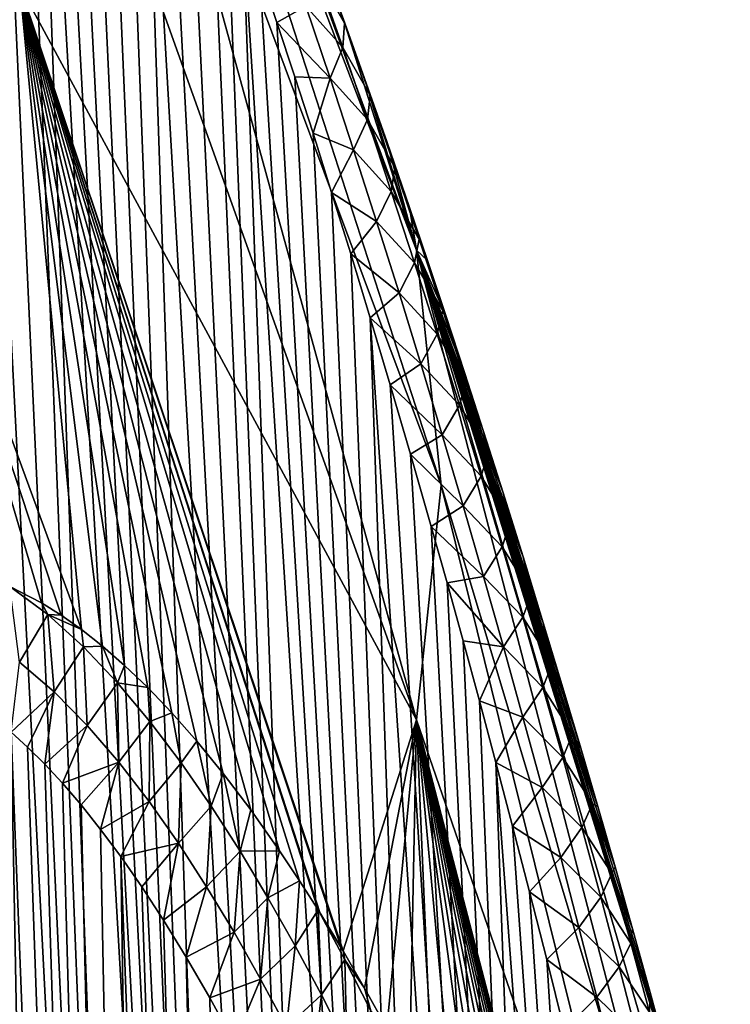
# Model space of a CAD drawing. Header units: metres. Extents: x -109 to 109, y -67 to 73.
# Tile 201 of 253: x 94.53 to 98.82, y -32.79 to -26.86. Entities that reach past the tile are written whole.
import ezdxf

# ---------------------------------------------------------------- set-up
doc = ezdxf.new("R2010")
doc.units = ezdxf.units.M
doc.layers.add('solid_508035_K244200000C76', color=7, linetype='CONTINUOUS')

msp = doc.modelspace()

# ---------------------------------------------------------------- linework, layer by layer
at = {"layer": 'solid_508035_K244200000C76'}
for points in [[(94.99826, -49.005234, 44.813946), (93.579216, -20.958223, 25.119987), (93.465599, -20.783751, 25.201681)], [(94.491837, -48.629436, 45.461651), (94.99826, -49.005234, 44.813946), (93.465599, -20.783751, 25.201681)], [(94.99826, -49.005234, 44.813946), (93.70076, -21.156536, 25.04756), (93.579216, -20.958223, 25.119987)], [(94.99826, -49.005234, 44.813946), (93.831833, -21.383135, 24.985756), (93.70076, -21.156536, 25.04756)], [(94.534454, -26.656696, 13.44733), (93.916306, -27.841, 11.755968), (92.076797, -21.246058, 9.781403)], [(94.99826, -49.005234, 44.813946), (93.973862, -21.642635, 24.93663), (93.831833, -21.383135, 24.985756)], [(94.99826, -49.005234, 44.813946), (94.128654, -21.941141, 24.903011), (93.973862, -21.642635, 24.93663)], [(96.927628, -28.250473, 22.792109), (94.908722, -22.970942, 18.711132), (94.534454, -21.753483, 20.449842)], [(96.927628, -28.250473, 22.792109), (94.534454, -21.753483, 20.449842), (96.4841, -26.854467, 24.781994)], [(95.541969, -49.332512, 44.160713), (94.298004, -22.285427, 24.888601), (94.128654, -21.941141, 24.903011)], [(94.99826, -49.005234, 44.813946), (95.541969, -49.332512, 44.160713), (94.128654, -21.941141, 24.903011)], [(95.541969, -49.332512, 44.160713), (94.483253, -22.681969, 24.897881), (94.298004, -22.285427, 24.888601)], [(95.541969, -49.332512, 44.160713), (94.582138, -22.90202, 24.913189), (94.483253, -22.681969, 24.897881)], [(96.12294, -49.610126, 43.502304), (94.685303, -23.137117, 24.93614), (94.582138, -22.90202, 24.913189)], [(95.541969, -49.332512, 44.160713), (96.12294, -49.610126, 43.502304), (94.582138, -22.90202, 24.913189)], [(97.075981, -29.66514, 20.771755), (95.034042, -24.20509, 16.948586), (94.908722, -22.970942, 18.711132)], [(96.927628, -28.250473, 22.792109), (97.075981, -29.66514, 20.771755), (94.908722, -22.970942, 18.711132)], [(96.12294, -49.610126, 43.502304), (94.792923, -23.389017, 24.968071), (94.685303, -23.137117, 24.93614)], [(96.12294, -49.610126, 43.502304), (94.905098, -23.657721, 25.009077), (94.792923, -23.389017, 24.968071)], [(96.12294, -49.610126, 43.502304), (95.021957, -23.945187, 25.060743), (94.905098, -23.657721, 25.009077)], [(96.12294, -49.610126, 43.502304), (95.14357, -24.251411, 25.12318), (95.021957, -23.945187, 25.060743)], [(96.927628, -31.079809, 18.751398), (94.908722, -25.439238, 15.18604), (95.034042, -24.20509, 16.948586)], [(96.927628, -31.079809, 18.751398), (95.034042, -24.20509, 16.948586), (97.075981, -29.66514, 20.771755)], [(96.12294, -49.610126, 43.502304), (95.270134, -24.578621, 25.198109), (95.14357, -24.251411, 25.12318)], [(96.74115, -49.836594, 42.839149), (95.401726, -24.926817, 25.285658), (95.270134, -24.578621, 25.198109)], [(96.12294, -49.610126, 43.502304), (96.74115, -49.836594, 42.839149), (95.270134, -24.578621, 25.198109)], [(96.74115, -49.836594, 42.839149), (95.538483, -25.298443, 25.387783), (95.401726, -24.926817, 25.285658)], [(96.74115, -49.836594, 42.839149), (95.680504, -25.693525, 25.504641), (95.538483, -25.298443, 25.387783)], [(96.927628, -31.079809, 18.751398), (94.534454, -26.656696, 13.44733), (94.908722, -25.439238, 15.18604)], [(96.74115, -49.836594, 42.839149), (95.77816, -25.971575, 25.592041), (95.680504, -25.693525, 25.504641)], [(96.74115, -49.836594, 42.839149), (95.878227, -26.260887, 25.686731), (95.77816, -25.971575, 25.592041)], [(97.396645, -50.010059, 42.171631), (95.980736, -26.562353, 25.789434), (95.878227, -26.260887, 25.686731)], [(96.74115, -49.836594, 42.839149), (97.396645, -50.010059, 42.171631), (95.878227, -26.260887, 25.686731)], [(96.492668, -26.882322, 24.823475), (96.333427, -26.443497, 24.667879), (96.330383, -26.593895, 25.111891)], [(96.492668, -26.882322, 24.823475), (96.347008, -26.480169, 24.677801), (96.333427, -26.443497, 24.667879)], [(96.492668, -26.882322, 24.823475), (96.475388, -26.830471, 24.775143), (96.347008, -26.480169, 24.677801)], [(97.396645, -50.010059, 42.171631), (96.085709, -26.877169, 25.901114), (95.980736, -26.562353, 25.789434)], [(96.25975, -26.7805, 25.543404), (95.980736, -26.562353, 25.789434), (96.085709, -26.877169, 25.901114)], [(96.25975, -26.7805, 25.543404), (96.482674, -27.029396, 25.269781), (96.330383, -26.593895, 25.111891)], [(96.492668, -26.882322, 24.823475), (96.330383, -26.593895, 25.111891), (96.482674, -27.029396, 25.269781)], [(94.906509, -30.535673, 13.363025), (93.916306, -27.841, 11.755968), (94.534454, -26.656696, 13.44733)], [(95.034279, -30.636499, 13.618437), (94.906509, -30.535673, 13.363025), (94.534454, -26.656696, 13.44733)], [(95.167351, -30.75231, 13.888226), (95.034279, -30.636499, 13.618437), (94.534454, -26.656696, 13.44733)], [(95.306381, -30.885391, 14.174078), (95.167351, -30.75231, 13.888226), (94.534454, -26.656696, 13.44733)], [(95.451469, -31.036678, 14.476793), (95.306381, -30.885391, 14.174078), (94.534454, -26.656696, 13.44733)], [(95.603134, -31.208523, 14.797925), (95.451469, -31.036678, 14.476793), (94.534454, -26.656696, 13.44733)], [(95.761871, -31.403191, 15.139148), (95.603134, -31.208523, 14.797925), (94.534454, -26.656696, 13.44733)], [(95.927856, -31.622007, 15.501691), (95.761871, -31.403191, 15.139148), (94.534454, -26.656696, 13.44733)], [(96.101997, -31.869322, 15.888149), (95.927856, -31.622007, 15.501691), (94.534454, -26.656696, 13.44733)], [(96.222481, -32.050167, 16.159403), (96.101997, -31.869322, 15.888149), (94.534454, -26.656696, 13.44733)], [(96.333336, -32.224277, 16.411638), (96.222481, -32.050167, 16.159403), (94.534454, -26.656696, 13.44733)], [(96.347008, -32.2463, 16.442926), (96.333336, -32.224277, 16.411638), (94.534454, -26.656696, 13.44733)], [(96.475471, -32.457726, 16.738977), (96.347008, -32.2463, 16.442926), (94.534454, -26.656696, 13.44733)], [(96.4841, -32.472244, 16.759008), (96.475471, -32.457726, 16.738977), (94.534454, -26.656696, 13.44733)], [(96.927628, -31.079809, 18.751398), (96.4841, -32.472244, 16.759008), (94.534454, -26.656696, 13.44733)], [(96.25975, -26.7805, 25.543404), (96.085709, -26.877169, 25.901114), (96.405716, -27.213804, 25.703299)], [(96.25975, -26.7805, 25.543404), (96.405716, -27.213804, 25.703299), (96.482674, -27.029396, 25.269781)], [(96.492668, -26.882322, 24.823475), (96.4841, -26.854467, 24.781994), (96.475388, -26.830471, 24.775143)], [(96.927628, -28.250473, 22.792109), (96.4841, -26.854467, 24.781994), (96.613663, -27.215158, 24.888191)], [(96.492668, -26.882322, 24.823475), (96.613663, -27.215158, 24.888191), (96.4841, -26.854467, 24.781994)], [(97.396645, -50.010059, 42.171631), (96.193184, -27.204575, 26.021215), (96.085709, -26.877169, 25.901114)], [(96.405716, -27.213804, 25.703299), (96.085709, -26.877169, 25.901114), (96.193184, -27.204575, 26.021215)], [(96.492668, -26.882322, 24.823475), (96.482674, -27.029396, 25.269781), (96.646988, -27.318108, 24.985748)], [(96.492668, -26.882322, 24.823475), (96.646988, -27.318108, 24.985748), (96.613663, -27.215158, 24.888191)], [(96.405716, -27.213804, 25.703299), (96.630783, -27.463257, 25.434498), (96.482674, -27.029396, 25.269781)], [(96.646988, -27.318108, 24.985748), (96.482674, -27.029396, 25.269781), (96.630783, -27.463257, 25.434498)], [(97.396645, -50.010059, 42.171631), (96.303154, -27.545687, 26.150671), (96.193184, -27.204575, 26.021215)], [(96.405716, -27.213804, 25.703299), (96.193184, -27.204575, 26.021215), (96.303154, -27.545687, 26.150671)], [(96.405716, -27.213804, 25.703299), (96.303154, -27.545687, 26.150671), (96.547897, -27.645929, 25.869844)], [(96.405716, -27.213804, 25.703299), (96.547897, -27.645929, 25.869844), (96.630783, -27.463257, 25.434498)], [(96.927628, -28.250473, 22.792109), (96.613663, -27.215158, 24.888191), (96.747421, -27.594772, 25.006626)], [(96.646988, -27.318108, 24.985748), (96.747421, -27.594772, 25.006626), (96.613663, -27.215158, 24.888191)], [(96.646988, -27.318108, 24.985748), (96.630783, -27.463257, 25.434498), (96.797012, -27.751911, 25.154427)], [(96.646988, -27.318108, 24.985748), (96.797012, -27.751911, 25.154427), (96.747421, -27.594772, 25.006626)], [(96.547897, -27.645929, 25.869844), (96.774971, -27.895569, 25.605436), (96.630783, -27.463257, 25.434498)], [(96.797012, -27.751911, 25.154427), (96.630783, -27.463257, 25.434498), (96.774971, -27.895569, 25.605436)], [(97.396645, -50.010059, 42.171631), (96.415649, -27.9018, 26.290535), (96.303154, -27.545687, 26.150671)], [(96.547897, -27.645929, 25.869844), (96.303154, -27.545687, 26.150671), (96.415649, -27.9018, 26.290535)], [(96.927628, -28.250473, 22.792109), (96.747421, -27.594772, 25.006626), (96.884926, -27.992672, 25.136309)], [(96.797012, -27.751911, 25.154427), (96.884926, -27.992672, 25.136309), (96.747421, -27.594772, 25.006626)], [(96.547897, -27.645929, 25.869844), (96.415649, -27.9018, 26.290535), (96.686516, -28.076902, 26.04244)], [(96.547897, -27.645929, 25.869844), (96.686516, -28.076902, 26.04244), (96.774971, -27.895569, 25.605436)], [(96.797012, -27.751911, 25.154427), (96.774971, -27.895569, 25.605436), (96.943024, -28.18388, 25.328924)], [(96.797012, -27.751911, 25.154427), (96.943024, -28.18388, 25.328924), (96.884926, -27.992672, 25.136309)], [(94.666229, -30.375462, 12.892396), (94.474411, -30.275696, 12.526068), (93.916306, -27.841, 11.755968)], [(94.784012, -30.449369, 13.121457), (94.666229, -30.375462, 12.892396), (93.916306, -27.841, 11.755968)], [(94.906509, -30.535673, 13.363025), (94.784012, -30.449369, 13.121457), (93.916306, -27.841, 11.755968)], [(97.396645, -50.010059, 42.171631), (96.530693, -28.272026, 26.440144), (96.415649, -27.9018, 26.290535)], [(96.686516, -28.076902, 26.04244), (96.415649, -27.9018, 26.290535), (96.530693, -28.272026, 26.440144)], [(96.686516, -28.076902, 26.04244), (96.915466, -28.326418, 25.782045), (96.774971, -27.895569, 25.605436)], [(96.943024, -28.18388, 25.328924), (96.774971, -27.895569, 25.605436), (96.915466, -28.326418, 25.782045)], [(96.927628, -28.250473, 22.792109), (96.884926, -27.992672, 25.136309), (96.993126, -28.311382, 25.244614)], [(96.943024, -28.18388, 25.328924), (96.993126, -28.311382, 25.244614), (96.884926, -27.992672, 25.136309)], [(96.686516, -28.076902, 26.04244), (96.530693, -28.272026, 26.440144), (96.821747, -28.50675, 26.220612)], [(96.686516, -28.076902, 26.04244), (96.821747, -28.50675, 26.220612), (96.915466, -28.326418, 25.782045)], [(96.943024, -28.18388, 25.328924), (96.915466, -28.326418, 25.782045), (97.085251, -28.61414, 25.508768)], [(96.943024, -28.18388, 25.328924), (97.085251, -28.61414, 25.508768), (96.993126, -28.311382, 25.244614)], [(97.396645, -50.010059, 42.171631), (96.64827, -28.657761, 26.600674), (96.530693, -28.272026, 26.440144)], [(96.821747, -28.50675, 26.220612), (96.530693, -28.272026, 26.440144), (96.64827, -28.657761, 26.600674)], [(96.927628, -28.250473, 22.792109), (98.681419, -34.260063, 26.010851), (98.743149, -35.209949, 24.654272)], [(96.927628, -28.250473, 22.792109), (98.743149, -35.209949, 24.654272), (97.075981, -29.66514, 20.771755)], [(96.927628, -28.250473, 22.792109), (98.490204, -33.291813, 27.337048), (98.681419, -34.260063, 26.010851)], [(96.927628, -28.250473, 22.792109), (98.430038, -33.068008, 27.229771), (98.490204, -33.291813, 27.337048)], [(96.927628, -28.250473, 22.792109), (98.41272, -33.004013, 27.199268), (98.430038, -33.068008, 27.229771)], [(96.927628, -28.250473, 22.792109), (98.335739, -32.721848, 27.065687), (98.41272, -33.004013, 27.199268)], [(96.927628, -28.250473, 22.792109), (98.22953, -32.33844, 26.887188), (98.335739, -32.721848, 27.065687)], [(96.927628, -28.250473, 22.792109), (98.12439, -31.96545, 26.717112), (98.22953, -32.33844, 26.887188)], [(96.927628, -28.250473, 22.792109), (98.020401, -31.602734, 26.554888), (98.12439, -31.96545, 26.717112)], [(96.927628, -28.250473, 22.792109), (97.917664, -31.250151, 26.399958), (98.020401, -31.602734, 26.554888)], [(96.927628, -28.250473, 22.792109), (97.816307, -30.907806, 26.252258), (97.917664, -31.250151, 26.399958)], [(96.927628, -28.250473, 22.792109), (97.691833, -30.494596, 26.078709), (97.816307, -30.907806, 26.252258)], [(96.927628, -28.250473, 22.792109), (97.569672, -30.096531, 25.916119), (97.691833, -30.494596, 26.078709)], [(96.927628, -28.250473, 22.792109), (97.449608, -29.712263, 25.762939), (97.569672, -30.096531, 25.916119)], [(96.927628, -28.250473, 22.792109), (97.331917, -29.342136, 25.619673), (97.449608, -29.712263, 25.762939)], [(96.927628, -28.250473, 22.792109), (97.216751, -28.98608, 25.48638), (97.331917, -29.342136, 25.619673)], [(96.927628, -28.250473, 22.792109), (97.103867, -28.642778, 25.36165), (97.216751, -28.98608, 25.48638)], [(96.927628, -28.250473, 22.792109), (96.993126, -28.311382, 25.244614), (97.103867, -28.642778, 25.36165)], [(96.821747, -28.50675, 26.220612), (97.052452, -28.755875, 25.963919), (96.915466, -28.326418, 25.782045)], [(97.085251, -28.61414, 25.508768), (96.915466, -28.326418, 25.782045), (97.052452, -28.755875, 25.963919)], [(97.085251, -28.61414, 25.508768), (97.103867, -28.642778, 25.36165), (96.993126, -28.311382, 25.244614)], [(96.821747, -28.50675, 26.220612), (96.64827, -28.657761, 26.600674), (96.953735, -28.935507, 26.403971)], [(96.821747, -28.50675, 26.220612), (96.953735, -28.935507, 26.403971), (97.052452, -28.755875, 25.963919)], [(97.085251, -28.61414, 25.508768), (97.052452, -28.755875, 25.963919), (97.223869, -29.042791, 25.693586)], [(97.085251, -28.61414, 25.508768), (97.216751, -28.98608, 25.48638), (97.103867, -28.642778, 25.36165)], [(97.085251, -28.61414, 25.508768), (97.223869, -29.042791, 25.693586), (97.216751, -28.98608, 25.48638)], [(98.089478, -50.1283, 41.500137), (96.768356, -29.060402, 26.773291), (96.64827, -28.657761, 26.600674)], [(96.953735, -28.935507, 26.403971), (96.64827, -28.657761, 26.600674), (96.768356, -29.060402, 26.773291)], [(97.396645, -50.010059, 42.171631), (98.089478, -50.1283, 41.500137), (96.64827, -28.657761, 26.600674)], [(96.953735, -28.935507, 26.403971), (97.186089, -29.18401, 26.150679), (97.052452, -28.755875, 25.963919)], [(97.223869, -29.042791, 25.693586), (97.052452, -28.755875, 25.963919), (97.186089, -29.18401, 26.150679)], [(96.953735, -28.935507, 26.403971), (96.768356, -29.060402, 26.773291), (97.082611, -29.363207, 26.592131)], [(96.953735, -28.935507, 26.403971), (97.082611, -29.363207, 26.592131), (97.186089, -29.18401, 26.150679)], [(97.223869, -29.042791, 25.693586), (97.331917, -29.342136, 25.619673), (97.216751, -28.98608, 25.48638)], [(98.089478, -50.1283, 41.500137), (96.891006, -29.478935, 26.957209), (96.768356, -29.060402, 26.773291)], [(97.082611, -29.363207, 26.592131), (96.768356, -29.060402, 26.773291), (96.891006, -29.478935, 26.957209)], [(97.223869, -29.042791, 25.693586), (97.186089, -29.18401, 26.150679), (97.35907, -29.469936, 25.883013)], [(97.223869, -29.042791, 25.693586), (97.35907, -29.469936, 25.883013), (97.331917, -29.342136, 25.619673)], [(97.082611, -29.363207, 26.592131), (97.316536, -29.610891, 26.341955), (97.186089, -29.18401, 26.150679)], [(97.35907, -29.469936, 25.883013), (97.186089, -29.18401, 26.150679), (97.316536, -29.610891, 26.341955)], [(97.082611, -29.363207, 26.592131), (96.891006, -29.478935, 26.957209), (97.208527, -29.789881, 26.784742)], [(97.082611, -29.363207, 26.592131), (97.208527, -29.789881, 26.784742), (97.316536, -29.610891, 26.341955)], [(97.35907, -29.469936, 25.883013), (97.449608, -29.712263, 25.762939), (97.331917, -29.342136, 25.619673)], [(98.089478, -50.1283, 41.500137), (97.016144, -29.915083, 27.153902), (96.891006, -29.478935, 26.957209)], [(97.208527, -29.789881, 26.784742), (96.891006, -29.478935, 26.957209), (97.016144, -29.915083, 27.153902)], [(97.35907, -29.469936, 25.883013), (97.316536, -29.610891, 26.341955), (97.491005, -29.895672, 26.076706)], [(97.35907, -29.469936, 25.883013), (97.491005, -29.895672, 26.076706), (97.449608, -29.712263, 25.762939)], [(97.208527, -29.789881, 26.784742), (97.443924, -30.036575, 26.537451), (97.316536, -29.610891, 26.341955)], [(97.491005, -29.895672, 26.076706), (97.316536, -29.610891, 26.341955), (97.443924, -30.036575, 26.537451)], [(98.681419, -36.159832, 23.297695), (96.927628, -31.079809, 18.751398), (97.075981, -29.66514, 20.771755)], [(98.681419, -36.159832, 23.297695), (97.075981, -29.66514, 20.771755), (98.743149, -35.209949, 24.654272)], [(97.491005, -29.895672, 26.076706), (97.569672, -30.096531, 25.916119), (97.449608, -29.712263, 25.762939)], [(97.208527, -29.789881, 26.784742), (97.016144, -29.915083, 27.153902), (97.331566, -30.215559, 26.981546)], [(97.208527, -29.789881, 26.784742), (97.331566, -30.215559, 26.981546), (97.443924, -30.036575, 26.537451)], [(97.491005, -29.895672, 26.076706), (97.443924, -30.036575, 26.537451), (97.619804, -30.320068, 26.274406)], [(97.491005, -29.895672, 26.076706), (97.619804, -30.320068, 26.274406), (97.569672, -30.096531, 25.916119)], [(98.089478, -50.1283, 41.500137), (97.111572, -30.254868, 27.310753), (97.016144, -29.915083, 27.153902)], [(97.331566, -30.215559, 26.981546), (97.016144, -29.915083, 27.153902), (97.111572, -30.254868, 27.310753)], [(97.331566, -30.215559, 26.981546), (97.568344, -30.461115, 26.736919), (97.443924, -30.036575, 26.537451)], [(97.619804, -30.320068, 26.274406), (97.443924, -30.036575, 26.537451), (97.568344, -30.461115, 26.736919)], [(97.619804, -30.320068, 26.274406), (97.691833, -30.494596, 26.078709), (97.569672, -30.096531, 25.916119)], [(97.331566, -30.215559, 26.981546), (97.111572, -30.254868, 27.310753), (97.45182, -30.640276, 27.182287)], [(98.089478, -50.1283, 41.500137), (97.208435, -30.604599, 27.474842), (97.111572, -30.254868, 27.310753)], [(97.45182, -30.640276, 27.182287), (97.111572, -30.254868, 27.310753), (97.208435, -30.604599, 27.474842)], [(97.331566, -30.215559, 26.981546), (97.45182, -30.640276, 27.182287), (97.568344, -30.461115, 26.736919)], [(94.7033, -30.445299, 12.959856), (94.474411, -30.275696, 12.526068), (94.666229, -30.375462, 12.892396)], [(94.534203, -30.73278, 12.684776), (94.474411, -30.275696, 12.526068), (94.7033, -30.445299, 12.959856)], [(97.619804, -30.320068, 26.274406), (97.568344, -30.461115, 26.736919), (97.745583, -30.743198, 26.47588)], [(97.619804, -30.320068, 26.274406), (97.745583, -30.743198, 26.47588), (97.691833, -30.494596, 26.078709)], [(94.7033, -30.445299, 12.959856), (94.666229, -30.375462, 12.892396), (94.784012, -30.449369, 13.121457)], [(94.742111, -30.911015, 13.095126), (94.534203, -30.73278, 12.684776), (94.7033, -30.445299, 12.959856)], [(94.7033, -30.445299, 12.959856), (94.784012, -30.449369, 13.121457), (94.906509, -30.535673, 13.363025)], [(94.918694, -30.640419, 13.379382), (94.7033, -30.445299, 12.959856), (94.906509, -30.535673, 13.363025)], [(94.742111, -30.911015, 13.095126), (94.7033, -30.445299, 12.959856), (94.918694, -30.640419, 13.379382)], [(97.45182, -30.640276, 27.182287), (97.689919, -30.884563, 26.940111), (97.568344, -30.461115, 26.736919)], [(97.745583, -30.743198, 26.47588), (97.568344, -30.461115, 26.736919), (97.689919, -30.884563, 26.940111)], [(94.918694, -30.640419, 13.379382), (94.906509, -30.535673, 13.363025), (95.034279, -30.636499, 13.618437)], [(97.745583, -30.743198, 26.47588), (97.816307, -30.907806, 26.252258), (97.691833, -30.494596, 26.078709)], [(98.089478, -50.1283, 41.500137), (97.306664, -30.964901, 27.646729), (97.208435, -30.604599, 27.474842)], [(97.45182, -30.640276, 27.182287), (97.208435, -30.604599, 27.474842), (97.306664, -30.964901, 27.646729)], [(94.940819, -31.11282, 13.497906), (94.742111, -30.911015, 13.095126), (94.918694, -30.640419, 13.379382)], [(95.123718, -30.856825, 13.788876), (94.918694, -30.640419, 13.379382), (95.034279, -30.636499, 13.618437)], [(94.940819, -31.11282, 13.497906), (94.918694, -30.640419, 13.379382), (95.123718, -30.856825, 13.788876)], [(95.123718, -30.856825, 13.788876), (95.034279, -30.636499, 13.618437), (95.167351, -30.75231, 13.888226)], [(97.45182, -30.640276, 27.182287), (97.306664, -30.964901, 27.646729), (97.569389, -31.064058, 27.386713)], [(97.45182, -30.640276, 27.182287), (97.569389, -31.064058, 27.386713), (97.689919, -30.884563, 26.940111)], [(94.742111, -30.911015, 13.095126), (94.483475, -31.154268, 12.798965), (94.534203, -30.73278, 12.684776)], [(95.123718, -30.856825, 13.788876), (95.167351, -30.75231, 13.888226), (95.306381, -30.885391, 14.174078)], [(97.745583, -30.743198, 26.47588), (97.689919, -30.884563, 26.940111), (97.868454, -31.165131, 26.680885)], [(97.745583, -30.743198, 26.47588), (97.868454, -31.165131, 26.680885), (97.816307, -30.907806, 26.252258)], [(94.998047, -58.872311, 30.722361), (93.973984, -30.835018, 11.80882), (94.129013, -30.905716, 12.101303)], [(94.998047, -58.872311, 30.722361), (94.491623, -59.352436, 30.147657), (93.973984, -30.835018, 11.80882)], [(94.998047, -58.872311, 30.722361), (94.129013, -30.905716, 12.101303), (94.298355, -31.009899, 12.429706)], [(95.13131, -31.334169, 13.89367), (94.940819, -31.11282, 13.497906), (95.123718, -30.856825, 13.788876)], [(95.319695, -31.090643, 14.189526), (95.123718, -30.856825, 13.788876), (95.306381, -30.885391, 14.174078)], [(95.13131, -31.334169, 13.89367), (95.123718, -30.856825, 13.788876), (95.319695, -31.090643, 14.189526)], [(95.319695, -31.090643, 14.189526), (95.306381, -30.885391, 14.174078), (95.451469, -31.036678, 14.476793)], [(97.569389, -31.064058, 27.386713), (97.808746, -31.306967, 27.146795), (97.689919, -30.884563, 26.940111)], [(97.868454, -31.165131, 26.680885), (97.689919, -30.884563, 26.940111), (97.808746, -31.306967, 27.146795)], [(97.868454, -31.165131, 26.680885), (97.917664, -31.250151, 26.399958), (97.816307, -30.907806, 26.252258)], [(94.742111, -30.911015, 13.095126), (94.582344, -31.24394, 13.000504), (94.483475, -31.154268, 12.798965)], [(94.742111, -30.911015, 13.095126), (94.68557, -31.345917, 13.213665), (94.582344, -31.24394, 13.000504)], [(94.940819, -31.11282, 13.497906), (94.68557, -31.345917, 13.213665), (94.742111, -30.911015, 13.095126)], [(98.089478, -50.1283, 41.500137), (97.406189, -31.336872, 27.827364), (97.306664, -30.964901, 27.646729)], [(97.569389, -31.064058, 27.386713), (97.306664, -30.964901, 27.646729), (97.406189, -31.336872, 27.827364)], [(94.998047, -58.872311, 30.722361), (94.298355, -31.009899, 12.429706), (94.483475, -31.154268, 12.798965)], [(95.507698, -31.338984, 14.582332), (95.319695, -31.090643, 14.189526), (95.451469, -31.036678, 14.476793)], [(95.507698, -31.338984, 14.582332), (95.451469, -31.036678, 14.476793), (95.603134, -31.208523, 14.797925)], [(96.613785, -32.695614, 17.061893), (96.4841, -32.472244, 16.759008), (96.927628, -31.079809, 18.751398)], [(96.74765, -32.936947, 17.378366), (96.613785, -32.695614, 17.061893), (96.927628, -31.079809, 18.751398)], [(96.885262, -33.19511, 17.708185), (96.74765, -32.936947, 17.378366), (96.927628, -31.079809, 18.751398)], [(97.030167, -33.47908, 18.060278), (96.885262, -33.19511, 17.708185), (96.927628, -31.079809, 18.751398)], [(97.179337, -33.784615, 18.427992), (97.030167, -33.47908, 18.060278), (96.927628, -31.079809, 18.751398)], [(97.332405, -34.111259, 18.811371), (97.179337, -33.784615, 18.427992), (96.927628, -31.079809, 18.751398)], [(97.450096, -34.372517, 19.110195), (97.332405, -34.111259, 18.811371), (96.927628, -31.079809, 18.751398)], [(97.570129, -34.647846, 19.418837), (97.450096, -34.372517, 19.110195), (96.927628, -31.079809, 18.751398)], [(97.692238, -34.93668, 19.737158), (97.570129, -34.647846, 19.418837), (96.927628, -31.079809, 18.751398)], [(97.81665, -35.240993, 20.065958), (97.692238, -34.93668, 19.737158), (96.927628, -31.079809, 18.751398)], [(97.917976, -35.496826, 20.337072), (97.81665, -35.240993, 20.065958), (96.927628, -31.079809, 18.751398)], [(98.020699, -35.762974, 20.615356), (97.917976, -35.496826, 20.337072), (96.927628, -31.079809, 18.751398)], [(98.124664, -36.039448, 20.900681), (98.020699, -35.762974, 20.615356), (96.927628, -31.079809, 18.751398)], [(98.229797, -36.326839, 21.192993), (98.124664, -36.039448, 20.900681), (96.927628, -31.079809, 18.751398)], [(98.336014, -36.625736, 21.492241), (98.229797, -36.326839, 21.192993), (96.927628, -31.079809, 18.751398)], [(98.412849, -36.847382, 21.711311), (98.336014, -36.625736, 21.492241), (96.927628, -31.079809, 18.751398)], [(98.429878, -36.897087, 21.760181), (98.412849, -36.847382, 21.711311), (96.927628, -31.079809, 18.751398)], [(98.490204, -37.074905, 21.934256), (98.429878, -36.897087, 21.760181), (96.927628, -31.079809, 18.751398)], [(98.681419, -36.159832, 23.297695), (98.490204, -37.074905, 21.934256), (96.927628, -31.079809, 18.751398)], [(97.569389, -31.064058, 27.386713), (97.406189, -31.336872, 27.827364), (97.684349, -31.486938, 27.594612)], [(97.569389, -31.064058, 27.386713), (97.684349, -31.486938, 27.594612), (97.808746, -31.306967, 27.146795)], [(94.940819, -31.11282, 13.497906), (94.793243, -31.462135, 13.439546), (94.68557, -31.345917, 13.213665)], [(95.13131, -31.334169, 13.89367), (94.793243, -31.462135, 13.439546), (94.940819, -31.11282, 13.497906)], [(95.314499, -31.571638, 14.282968), (95.13131, -31.334169, 13.89367), (95.319695, -31.090643, 14.189526)], [(95.314499, -31.571638, 14.282968), (95.319695, -31.090643, 14.189526), (95.507698, -31.338984, 14.582332)], [(95.541794, -58.370365, 31.253391), (94.483475, -31.154268, 12.798965), (94.582344, -31.24394, 13.000504)], [(95.541794, -58.370365, 31.253391), (94.998047, -58.872311, 30.722361), (94.483475, -31.154268, 12.798965)], [(97.868454, -31.165131, 26.680885), (97.808746, -31.306967, 27.146795), (97.988518, -31.585924, 26.889214)], [(97.868454, -31.165131, 26.680885), (98.020401, -31.602734, 26.554888), (97.917664, -31.250151, 26.399958)], [(97.868454, -31.165131, 26.680885), (97.988518, -31.585924, 26.889214), (98.020401, -31.602734, 26.554888)], [(95.541794, -58.370365, 31.253391), (94.582344, -31.24394, 13.000504), (94.68557, -31.345917, 13.213665)], [(95.688545, -31.599768, 14.968142), (95.507698, -31.338984, 14.582332), (95.603134, -31.208523, 14.797925)], [(95.688545, -31.599768, 14.968142), (95.603134, -31.208523, 14.797925), (95.761871, -31.403191, 15.139148)], [(97.684349, -31.486938, 27.594612), (97.924889, -31.728367, 27.356785), (97.808746, -31.306967, 27.146795)], [(97.988518, -31.585924, 26.889214), (97.808746, -31.306967, 27.146795), (97.924889, -31.728367, 27.356785)], [(95.541794, -58.370365, 31.253391), (94.68557, -31.345917, 13.213665), (94.793243, -31.462135, 13.439546)], [(95.13131, -31.334169, 13.89367), (94.905434, -31.592695, 13.678106), (94.793243, -31.462135, 13.439546)], [(95.13131, -31.334169, 13.89367), (95.022308, -31.739637, 13.930633), (94.905434, -31.592695, 13.678106)], [(95.314499, -31.571638, 14.282968), (95.022308, -31.739637, 13.930633), (95.13131, -31.334169, 13.89367)], [(95.491066, -31.822943, 14.666331), (95.314499, -31.571638, 14.282968), (95.507698, -31.338984, 14.582332)], [(95.491066, -31.822943, 14.666331), (95.507698, -31.338984, 14.582332), (95.688545, -31.599768, 14.968142)], [(98.819611, -50.188797, 40.825203), (97.506935, -31.721258, 28.017397), (97.406189, -31.336872, 27.827364)], [(97.684349, -31.486938, 27.594612), (97.406189, -31.336872, 27.827364), (97.506935, -31.721258, 28.017397)], [(98.089478, -50.1283, 41.500137), (98.819611, -50.188797, 40.825203), (97.406189, -31.336872, 27.827364)], [(95.863022, -31.871138, 15.34772), (95.688545, -31.599768, 14.968142), (95.761871, -31.403191, 15.139148)], [(95.863022, -31.871138, 15.34772), (95.761871, -31.403191, 15.139148), (95.927856, -31.622007, 15.501691)], [(95.541794, -58.370365, 31.253391), (94.793243, -31.462135, 13.439546), (94.905434, -31.592695, 13.678106)], [(97.684349, -31.486938, 27.594612), (97.506935, -31.721258, 28.017397), (97.796768, -31.908941, 27.805815)], [(97.684349, -31.486938, 27.594612), (97.796768, -31.908941, 27.805815), (97.924889, -31.728367, 27.356785)], [(95.541794, -58.370365, 31.253391), (94.905434, -31.592695, 13.678106), (95.022308, -31.739637, 13.930633)], [(95.314499, -31.571638, 14.282968), (95.143959, -31.903059, 14.197081), (95.022308, -31.739637, 13.930633)], [(95.491066, -31.822943, 14.666331), (95.143959, -31.903059, 14.197081), (95.314499, -31.571638, 14.282968)], [(95.661667, -32.086029, 15.044271), (95.491066, -31.822943, 14.666331), (95.688545, -31.599768, 14.968142)], [(95.661667, -32.086029, 15.044271), (95.688545, -31.599768, 14.968142), (95.863022, -31.871138, 15.34772)], [(97.988518, -31.585924, 26.889214), (97.924889, -31.728367, 27.356785), (98.105843, -32.005634, 27.100697)], [(97.988518, -31.585924, 26.889214), (98.12439, -31.96545, 26.717112), (98.020401, -31.602734, 26.554888)], [(97.988518, -31.585924, 26.889214), (98.105843, -32.005634, 27.100697), (98.12439, -31.96545, 26.717112)], [(95.863022, -31.871138, 15.34772), (95.927856, -31.622007, 15.501691), (96.101997, -31.869322, 15.888149)], [(98.819611, -50.188797, 40.825203), (97.609032, -32.116879, 28.215811), (97.506935, -31.721258, 28.017397)], [(97.796768, -31.908941, 27.805815), (97.506935, -31.721258, 28.017397), (97.609032, -32.116879, 28.215811)], [(97.796768, -31.908941, 27.805815), (98.038429, -32.148804, 27.569916), (97.924889, -31.728367, 27.356785)], [(98.105843, -32.005634, 27.100697), (97.924889, -31.728367, 27.356785), (98.038429, -32.148804, 27.569916)], [(95.541794, -58.370365, 31.253391), (95.022308, -31.739637, 13.930633), (95.143959, -31.903059, 14.197081)], [(95.491066, -31.822943, 14.666331), (95.270523, -32.085396, 14.47893), (95.143959, -31.903059, 14.197081)], [(95.491066, -31.822943, 14.666331), (95.402077, -32.286762, 14.776138), (95.270523, -32.085396, 14.47893)], [(95.661667, -32.086029, 15.044271), (95.402077, -32.286762, 14.776138), (95.491066, -31.822943, 14.666331)], [(96.12281, -57.846565, 31.739511), (95.143959, -31.903059, 14.197081), (95.270523, -32.085396, 14.47893)], [(96.12281, -57.846565, 31.739511), (95.541794, -58.370365, 31.253391), (95.143959, -31.903059, 14.197081)], [(95.826813, -32.359375, 15.417222), (95.661667, -32.086029, 15.044271), (95.863022, -31.871138, 15.34772)], [(95.826813, -32.359375, 15.417222), (95.863022, -31.871138, 15.34772), (96.031677, -32.151844, 15.721652)], [(96.031677, -32.151844, 15.721652), (95.863022, -31.871138, 15.34772), (96.101997, -31.869322, 15.888149)], [(96.031677, -32.151844, 15.721652), (96.101997, -31.869322, 15.888149), (96.222481, -32.050167, 16.159403)], [(97.796768, -31.908941, 27.805815), (97.609032, -32.116879, 28.215811), (97.9067, -32.330093, 28.020145)], [(97.796768, -31.908941, 27.805815), (97.9067, -32.330093, 28.020145), (98.038429, -32.148804, 27.569916)], [(98.105843, -32.005634, 27.100697), (98.22953, -32.33844, 26.887188), (98.12439, -31.96545, 26.717112)], [(98.105843, -32.005634, 27.100697), (98.038429, -32.148804, 27.569916), (98.220512, -32.424301, 27.315176)], [(98.105843, -32.005634, 27.100697), (98.220512, -32.424301, 27.315176), (98.22953, -32.33844, 26.887188)], [(96.12281, -57.846565, 31.739511), (95.270523, -32.085396, 14.47893), (95.402077, -32.286762, 14.776138)], [(95.661667, -32.086029, 15.044271), (95.538803, -32.509823, 15.090359), (95.402077, -32.286762, 14.776138)], [(95.826813, -32.359375, 15.417222), (95.538803, -32.509823, 15.090359), (95.661667, -32.086029, 15.044271)], [(96.195, -32.440754, 16.090477), (96.031677, -32.151844, 15.721652), (96.222481, -32.050167, 16.159403)], [(96.195, -32.440754, 16.090477), (96.222481, -32.050167, 16.159403), (96.333336, -32.224277, 16.411638)], [(95.986916, -32.641796, 15.785574), (95.826813, -32.359375, 15.417222), (96.031677, -32.151844, 15.721652)], [(95.986916, -32.641796, 15.785574), (96.031677, -32.151844, 15.721652), (96.195, -32.440754, 16.090477)], [(98.819611, -50.188797, 40.825203), (97.712379, -32.524601, 28.423391), (97.609032, -32.116879, 28.215811)], [(97.9067, -32.330093, 28.020145), (97.609032, -32.116879, 28.215811), (97.712379, -32.524601, 28.423391)], [(97.9067, -32.330093, 28.020145), (98.149429, -32.568314, 27.786024), (98.038429, -32.148804, 27.569916)], [(98.220512, -32.424301, 27.315176), (98.038429, -32.148804, 27.569916), (98.149429, -32.568314, 27.786024)], [(96.353447, -32.736923, 16.454659), (96.195, -32.440754, 16.090477), (96.333336, -32.224277, 16.411638)], [(96.475471, -32.457726, 16.738977), (96.333336, -32.224277, 16.411638), (96.347008, -32.2463, 16.442926)], [(96.4841, -32.472244, 16.759008), (96.333336, -32.224277, 16.411638), (96.475471, -32.457726, 16.738977)], [(96.495293, -32.525707, 16.776953), (96.333336, -32.224277, 16.411638), (96.4841, -32.472244, 16.759008)], [(96.353447, -32.736923, 16.454659), (96.333336, -32.224277, 16.411638), (96.495293, -32.525707, 16.776953)], [(96.12281, -57.846565, 31.739511), (95.402077, -32.286762, 14.776138), (95.538803, -32.509823, 15.090359)], [(97.9067, -32.330093, 28.020145), (97.712379, -32.524601, 28.423391), (98.014206, -32.75042, 28.237438)], [(97.9067, -32.330093, 28.020145), (98.014206, -32.75042, 28.237438), (98.149429, -32.568314, 27.786024)], [(95.826813, -32.359375, 15.417222), (95.680771, -32.75473, 15.421563), (95.538803, -32.509823, 15.090359)], [(95.986916, -32.641796, 15.785574), (95.680771, -32.75473, 15.421563), (95.826813, -32.359375, 15.417222)], [(98.220512, -32.424301, 27.315176), (98.335739, -32.721848, 27.065687), (98.22953, -32.33844, 26.887188)], [(96.142387, -32.932175, 16.149694), (95.986916, -32.641796, 15.785574), (96.195, -32.440754, 16.090477)], [(96.142387, -32.932175, 16.149694), (96.195, -32.440754, 16.090477), (96.353447, -32.736923, 16.454659)], [(98.220512, -32.424301, 27.315176), (98.149429, -32.568314, 27.786024), (98.332596, -32.841984, 27.532492)], [(98.220512, -32.424301, 27.315176), (98.332596, -32.841984, 27.532492), (98.335739, -32.721848, 27.065687)], [(96.12281, -57.846565, 31.739511), (95.538803, -32.509823, 15.090359), (95.680771, -32.75473, 15.421563)], [(96.495293, -32.525707, 16.776953), (96.4841, -32.472244, 16.759008), (96.613785, -32.695614, 17.061893)], [(96.507324, -33.039661, 16.814562), (96.353447, -32.736923, 16.454659), (96.495293, -32.525707, 16.776953)], [(96.652153, -32.832603, 17.136951), (96.495293, -32.525707, 16.776953), (96.613785, -32.695614, 17.061893)], [(96.507324, -33.039661, 16.814562), (96.495293, -32.525707, 16.776953), (96.652153, -32.832603, 17.136951)], [(98.819611, -50.188797, 40.825203), (97.816818, -32.945747, 28.641308), (97.712379, -32.524601, 28.423391)], [(98.014206, -32.75042, 28.237438), (97.712379, -32.524601, 28.423391), (97.816818, -32.945747, 28.641308)], [(98.014206, -32.75042, 28.237438), (98.257957, -32.986931, 28.004946), (98.149429, -32.568314, 27.786024)], [(98.332596, -32.841984, 27.532492), (98.149429, -32.568314, 27.786024), (98.257957, -32.986931, 28.004946)], [(95.986916, -32.641796, 15.785574), (95.82811, -33.024487, 15.771556), (95.680771, -32.75473, 15.421563)], [(96.142387, -32.932175, 16.149694), (95.82811, -33.024487, 15.771556), (95.986916, -32.641796, 15.785574)], [(96.293518, -33.229725, 16.50988), (96.142387, -32.932175, 16.149694), (96.353447, -32.736923, 16.454659)], [(96.293518, -33.229725, 16.50988), (96.353447, -32.736923, 16.454659), (96.507324, -33.039661, 16.814562)], [(96.652153, -32.832603, 17.136951), (96.613785, -32.695614, 17.061893), (96.74765, -32.936947, 17.378366)], [(98.332596, -32.841984, 27.532492), (98.41272, -33.004013, 27.199268), (98.335739, -32.721848, 27.065687)], [(96.12281, -57.846565, 31.739511), (95.680771, -32.75473, 15.421563), (95.82811, -33.024487, 15.771556)], [(98.014206, -32.75042, 28.237438), (97.816818, -32.945747, 28.641308), (98.119347, -33.169945, 28.457542)], [(98.014206, -32.75042, 28.237438), (98.119347, -33.169945, 28.457542), (98.257957, -32.986931, 28.004946)]]:
    msp.add_3dface(points, dxfattribs=at)

doc.saveas('drawing.dxf')
